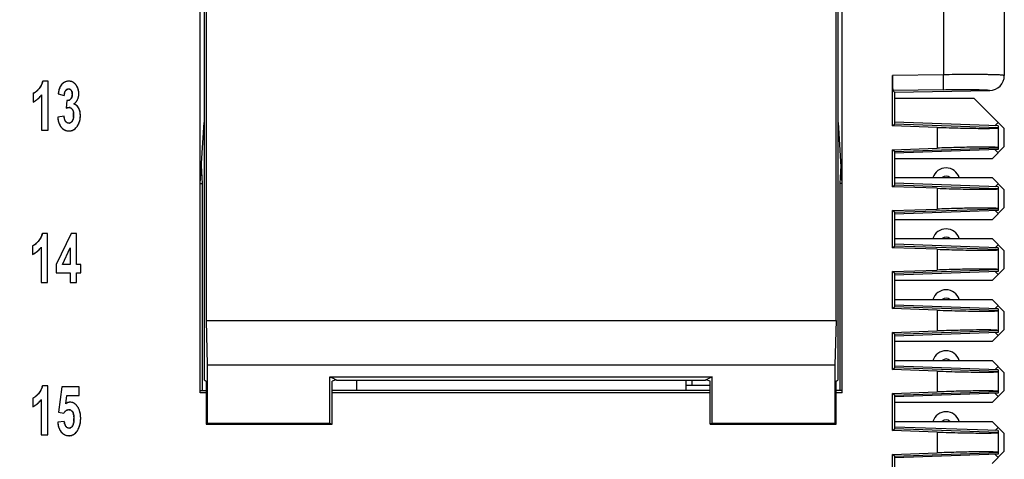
# Model space of a CAD drawing. Header units: millimetres. Extents: x 0 to 420, y 0 to 297.
# Tile 25 of 76: x 101 to 133, y 75 to 89. Entities that reach past the tile are written whole.
import ezdxf

# ---------------------------------------------------------------- set-up
doc = ezdxf.new("R2010")
doc.units = ezdxf.units.MM
doc.header["$LTSCALE"] = 23.1
doc.layers.get('0').update_dxf_attribs({"linetype": 'CONTINUOUS'})
doc.layers.add('LAY0002', color=7, linetype='CONTINUOUS')
doc.styles.get("Standard").update_dxf_attribs({"font": 'txt', "width": 0.6})
doc.dimstyles.new('DIMSTYLE_1', dxfattribs={"dimtxt": 4, "dimasz": 2.6, "dimexe": 1.2, "dimexo": 0.1, "dimgap": 1, "dimtad": 1, "dimzin": 0, "dimdsep": 46, "dimtxsty": 'Standard', "dimblk": '_FILLED', "dimblk1": '_FILLED', "dimblk2": '_FILLED', "dimcen": 0.09, "dimazin": 0, "dimtp": 0.01, "dimtm": 0.01, "dimtfac": 1, "dimtofl": 0, "dimtmove": 0, "dimatfit": 3, "dimldrblk": '_FILLED', "dimfxl": 1, "dimtolj": 1, "dimtzin": 0, "dimarcsym": 0})

# ---------------------------------------------------------------- blocks, each defined once
blk = doc.blocks.new('_FILLED')
at = {"color": 0, "linetype": 'ByBlock'}
blk.add_solid([(0, 0), (-1, 0.192), (-1, -0.192)], dxfattribs=at)
blk = doc.blocks.new('*D5')
at = {"color": 2, "linetype": 'Continuous', "transparency": 16777216}
for p, q in [((87.425, 135.75), (45.222, 135.75)), ((46.422, 135.75), (46.422, 72.275)), ((46.422, 8.799), (46.422, 72.275)), ((109.092, 8.799), (45.222, 8.799))]:
    blk.add_line(p, q, dxfattribs=at)
at = {"color": 2, "linetype": 'Continuous', "transparency": 16777216, "xscale": 2.6, "yscale": 2.6, "zscale": 2.6}
for p, rotation in [((46.422, 135.75), 90), ((46.422, 8.799), 270)]:
    blk.add_blockref('_FILLED', p, dxfattribs=dict(at, rotation=rotation))
at = {"color": 2, "linetype": 'Continuous', "transparency": 16777216, "insert": (41.422, 72.275), "char_height": 4, "width": 14.4, "attachment_point": 2, "rotation": 90, "line_spacing_factor": 0.9}
blk.add_mtext('126.95', dxfattribs=at)

msp = doc.modelspace()

# ---------------------------------------------------------------- linework, layer by layer
at = {"color": 7, "linetype": 'Continuous'}
for p, q in [((107.172, 125.199), (107.172, 77.399)), ((107.242, 125.129), (107.242, 79.349)), ((127.902, 79.349), (127.902, 125.129)), ((127.972, 77.399), (127.972, 125.199)), ((129.822, 86.649), (132.422, 86.649)), ((132.422, 86.649), (133.422, 85.649)), ((127.972, 85.649), (127.984, 85.649)), ((133.114, 85.741), (133.222, 85.849)), ((133.422, 85.059), (133.422, 85.649)), ((133.422, 85.059), (133.022, 84.659)), ((133.123, 84.957), (133.222, 84.859)), ((133.022, 84.659), (129.822, 84.659)), ((129.822, 84.039), (133.022, 84.039)), ((133.022, 84.039), (133.422, 83.639)), ((133.123, 83.741), (133.222, 83.839)), ((133.422, 83.059), (133.422, 83.639)), ((133.422, 83.059), (133.022, 82.659)), ((133.123, 82.957), (133.222, 82.859)), ((133.022, 82.659), (129.822, 82.659)), ((129.822, 82.039), (133.022, 82.039)), ((133.022, 82.039), (133.422, 81.639)), ((133.123, 81.741), (133.222, 81.839)), ((133.422, 81.059), (133.422, 81.639)), ((133.422, 81.059), (133.022, 80.659)), ((133.123, 80.957), (133.222, 80.859)), ((133.022, 80.659), (129.822, 80.659)), ((129.822, 80.039), (133.022, 80.039)), ((133.022, 80.039), (133.422, 79.639)), ((133.123, 79.741), (133.222, 79.839)), ((133.422, 79.059), (133.422, 79.639)), ((107.242, 79.349), (107.277, 77.899)), ((107.242, 79.349), (127.902, 79.349)), ((127.902, 79.349), (127.867, 77.899)), ((133.422, 79.059), (133.022, 78.659)), ((133.123, 78.957), (133.222, 78.859)), ((133.022, 78.659), (129.822, 78.659)), ((107.277, 77.899), (107.277, 75.984)), ((107.277, 77.899), (127.867, 77.899)), ((127.867, 77.899), (127.867, 75.984)), ((129.822, 78.039), (133.022, 78.039)), ((133.022, 78.039), (133.422, 77.639)), ((133.123, 77.741), (133.222, 77.839)), ((133.422, 77.059), (133.422, 77.639)), ((107.172, 77.399), (107.242, 77.364)), ((107.242, 77.364), (107.242, 75.949)), ((111.302, 77.504), (123.842, 77.504)), ((111.302, 77.504), (111.372, 77.469)), ((111.302, 75.984), (111.302, 77.504)), ((111.522, 77.394), (111.372, 77.469)), ((111.511, 77.399), (111.372, 77.364)), ((111.372, 75.949), (111.372, 77.364)), ((111.522, 77.394), (123.622, 77.394)), ((112.172, 77.394), (112.172, 77.049)), ((122.972, 77.394), (122.972, 77.049)), ((122.972, 77.224), (123.772, 77.224)), ((123.172, 77.394), (123.172, 77.224)), ((123.772, 77.469), (123.622, 77.394)), ((123.772, 77.364), (123.632, 77.399)), ((123.842, 77.504), (123.772, 77.469)), ((123.772, 75.949), (123.772, 77.364)), ((123.842, 75.984), (123.842, 77.504)), ((127.902, 77.364), (127.972, 77.399)), ((127.902, 75.949), (127.902, 77.364)), ((133.422, 77.059), (133.022, 76.659)), ((133.123, 76.957), (133.222, 76.859)), ((133.022, 76.659), (129.822, 76.659)), ((107.277, 75.984), (107.242, 75.949)), ((107.242, 75.949), (111.372, 75.949)), ((107.277, 75.984), (111.302, 75.984)), ((111.302, 75.984), (111.372, 75.949)), ((123.842, 75.984), (123.772, 75.949)), ((123.772, 75.949), (127.902, 75.949)), ((123.842, 75.984), (127.867, 75.984)), ((127.867, 75.984), (127.902, 75.949)), ((129.822, 76.039), (133.022, 76.039)), ((133.022, 76.039), (133.422, 75.639)), ((133.123, 75.741), (133.222, 75.839)), ((133.422, 75.059), (133.422, 75.639)), ((133.422, 75.059), (133.022, 74.659)), ((133.123, 74.957), (133.222, 74.859))]:
    msp.add_line(p, q, dxfattribs=at)
for centre, radius, start, end in [((131.512, 83.909), 0.45, 16.7914, 163.2086), ((131.512, 83.909), 0.18, 46.2387, 133.7613), ((131.512, 81.909), 0.45, 16.7914, 163.2086), ((131.512, 81.909), 0.18, 46.2387, 133.7613), ((131.512, 79.909), 0.45, 16.7914, 163.2086), ((131.512, 79.909), 0.18, 46.2387, 133.7613), ((131.512, 77.909), 0.45, 16.7914, 163.2086), ((131.512, 77.909), 0.18, 46.2387, 133.7613), ((131.512, 75.909), 0.45, 16.7914, 163.2086), ((131.512, 75.909), 0.18, 46.2387, 133.7613)]:
    msp.add_arc(centre, radius, start, end, dxfattribs=at)
at = {"layer": 'LAY0002', "color": 7, "linetype": 'Continuous'}
for p, q in [((107.042, 76.979), (107.042, 123.742)), ((128.101, 76.979), (128.101, 123.742)), ((133.422, 105.349), (133.422, 87.39)), ((131.422, 105.228), (131.422, 87.416)), ((131.422, 87.416), (129.752, 87.387)), ((129.752, 85.741), (129.752, 87.387)), ((131.43, 86.927), (131.422, 87.416)), ((131.43, 86.927), (129.768, 86.898)), ((129.768, 86.898), (129.822, 86.845)), ((129.822, 86.845), (132.943, 86.9)), ((129.822, 86.845), (129.822, 85.796)), ((107.049, 83.849), (107.172, 85.849)), ((127.972, 85.849), (128.094, 83.849)), ((129.752, 85.741), (129.822, 85.796)), ((131.222, 85.69), (129.752, 85.741)), ((133.222, 85.737), (129.822, 85.856)), ((133.222, 85.677), (129.822, 85.796)), ((131.222, 85.69), (131.222, 85.008)), ((133.222, 85.737), (133.222, 84.961)), ((129.752, 84.956), (131.222, 85.008)), ((129.752, 83.741), (129.752, 84.956)), ((129.822, 84.902), (129.752, 84.956)), ((129.822, 84.902), (133.222, 85.021)), ((133.222, 84.961), (129.822, 84.842)), ((129.822, 84.902), (129.822, 83.796)), ((107.122, 83.849), (107.085, 84.441)), ((128.058, 84.441), (128.022, 83.849)), ((107.049, 83.849), (107.122, 83.849)), ((107.122, 77.049), (107.122, 83.849)), ((128.094, 83.849), (128.022, 83.849)), ((128.022, 83.849), (128.022, 77.049)), ((128.094, 83.849), (128.094, 77.049)), ((129.752, 83.741), (129.822, 83.796)), ((131.222, 83.69), (129.752, 83.741)), ((133.222, 83.737), (129.822, 83.856)), ((133.222, 83.677), (129.822, 83.796)), ((131.222, 83.69), (131.222, 83.008)), ((133.222, 83.737), (133.222, 82.961)), ((129.752, 82.956), (131.222, 83.008)), ((129.822, 82.902), (133.222, 83.021)), ((129.752, 81.741), (129.752, 82.956)), ((129.822, 82.902), (129.752, 82.956)), ((133.222, 82.961), (129.822, 82.842)), ((129.822, 82.902), (129.822, 81.796)), ((129.752, 81.741), (129.822, 81.796)), ((131.222, 81.69), (129.752, 81.741)), ((133.222, 81.737), (129.822, 81.856)), ((133.222, 81.677), (129.822, 81.796)), ((133.222, 81.737), (133.222, 80.961)), ((131.222, 81.69), (131.222, 81.008)), ((129.752, 80.956), (131.222, 81.008)), ((129.822, 80.902), (129.752, 80.956)), ((129.752, 79.741), (129.752, 80.956)), ((129.822, 80.902), (133.222, 81.021)), ((133.222, 80.961), (129.822, 80.842)), ((129.822, 80.902), (129.822, 79.796)), ((129.752, 79.741), (129.822, 79.796)), ((133.222, 79.737), (129.822, 79.856)), ((133.222, 79.677), (129.822, 79.796)), ((131.222, 79.69), (129.752, 79.741)), ((131.222, 79.69), (131.222, 79.008)), ((133.222, 79.737), (133.222, 78.961)), ((129.752, 78.956), (131.222, 79.008)), ((129.822, 78.902), (129.752, 78.956)), ((129.752, 77.741), (129.752, 78.956)), ((129.822, 78.902), (133.222, 79.021)), ((133.222, 78.961), (129.822, 78.842)), ((129.822, 78.902), (129.822, 77.796)), ((133.222, 77.737), (129.822, 77.856)), ((129.752, 77.741), (129.822, 77.796)), ((131.222, 77.69), (129.752, 77.741)), ((133.222, 77.677), (129.822, 77.796)), ((131.222, 77.69), (131.222, 77.008)), ((133.222, 77.737), (133.222, 76.961)), ((107.242, 76.979), (107.042, 76.979)), ((107.049, 77.049), (107.242, 77.049)), ((123.772, 77.049), (111.372, 77.049)), ((123.772, 76.979), (111.372, 76.979)), ((128.094, 77.049), (127.902, 77.049)), ((128.101, 76.979), (127.902, 76.979)), ((129.752, 76.956), (131.222, 77.008)), ((129.822, 76.902), (129.752, 76.956)), ((129.752, 75.741), (129.752, 76.956)), ((129.822, 76.902), (133.222, 77.021)), ((133.222, 76.961), (129.822, 76.842)), ((129.822, 76.902), (129.822, 75.796)), ((129.752, 75.741), (129.822, 75.796)), ((131.222, 75.69), (129.752, 75.741)), ((133.222, 75.737), (129.822, 75.856)), ((133.222, 75.677), (129.822, 75.796)), ((131.222, 75.69), (131.222, 75.008)), ((133.222, 75.737), (133.222, 74.961)), ((129.752, 74.956), (131.222, 75.008)), ((129.822, 74.902), (129.752, 74.956)), ((129.752, 73.741), (129.752, 74.956)), ((129.822, 74.902), (133.222, 75.021)), ((133.222, 74.961), (129.822, 74.842)), ((129.822, 74.902), (129.822, 73.796))]:
    msp.add_line(p, q, dxfattribs=at)
at = {"layer": 'LAY0002', "color": 4, "linetype": 'Continuous'}
for p, q in [((102.059, 87.205), (101.885, 87.205)), ((102.059, 85.599), (102.059, 87.205)), ((101.567, 86.801), (101.567, 86.522)), ((101.844, 86.755), (101.844, 85.599)), ((102.388, 86.787), (102.586, 86.739)), ((102.672, 86.57), (102.648, 86.32)), ((102.58, 86.059), (102.372, 86.023)), ((101.844, 85.599), (102.059, 85.599)), ((102.043, 82.205), (101.869, 82.205)), ((102.043, 80.599), (102.043, 82.205)), ((102.813, 82.205), (102.327, 81.189)), ((102.993, 82.205), (102.813, 82.205)), ((102.993, 81.19), (102.993, 82.205)), ((101.551, 81.801), (101.551, 81.522)), ((101.829, 81.755), (101.829, 80.599)), ((102.528, 81.19), (102.785, 81.737)), ((102.785, 81.737), (102.785, 81.19)), ((102.327, 81.189), (102.327, 80.921)), ((102.785, 81.19), (102.528, 81.19)), ((103.132, 81.19), (102.993, 81.19)), ((103.132, 80.921), (103.132, 81.19)), ((102.327, 80.921), (102.785, 80.921)), ((102.785, 80.921), (102.785, 80.599)), ((102.993, 80.599), (102.993, 80.921)), ((102.993, 80.921), (103.132, 80.921)), ((101.829, 80.599), (102.043, 80.599)), ((102.785, 80.599), (102.993, 80.599)), ((102.049, 77.205), (101.875, 77.205)), ((102.049, 75.599), (102.049, 77.205)), ((102.509, 77.177), (102.399, 76.344)), ((103.077, 77.177), (102.509, 77.177)), ((102.638, 76.618), (102.672, 76.89)), ((102.672, 76.89), (103.077, 76.89)), ((103.077, 76.89), (103.077, 77.177)), ((101.557, 76.801), (101.557, 76.522)), ((101.834, 76.755), (101.834, 75.599)), ((102.399, 76.344), (102.573, 76.308)), ((102.587, 76.042), (102.373, 76.01)), ((101.834, 75.599), (102.049, 75.599))]:
    msp.add_line(p, q, dxfattribs=at)
for centre, radius, start, end in [((101.253, 87.363), 0.652, 343.8798, 346.0299), ((102.731, 86.912), 0.293, 101.0764, 106.7365), ((102.732, 86.904), 0.301, 95.4215, 101.0667), ((102.734, 86.888), 0.318, 89.9691, 95.4136), ((102.734, 86.875), 0.331, 85.5256, 90.0359), ((102.736, 86.902), 0.304, 80.7661, 85.5215), ((102.739, 86.921), 0.284, 75.801, 80.7605), ((101.224, 87.387), 0.683, 309.204, 312.4436), ((101.145, 87.474), 0.801, 312.404, 314.0236), ((101.05, 87.571), 0.936, 314.0549, 316.7686), ((100.939, 87.677), 1.089, 316.7361, 318.0716), ((101.294, 87.358), 0.612, 318.0549, 320.4283), ((101.305, 87.349), 0.598, 320.4293, 322.7862), ((101.313, 87.343), 0.589, 322.7871, 325.1501), ((101.318, 87.34), 0.582, 325.1509, 327.5395), ((101.321, 87.338), 0.579, 327.5403, 329.9387), ((101.32, 87.338), 0.579, 329.9396, 332.3201), ((101.317, 87.34), 0.583, 332.321, 334.6879), ((101.311, 87.343), 0.59, 334.6888, 337.0399), ((101.302, 87.347), 0.6, 337.0406, 339.3569), ((101.289, 87.352), 0.614, 339.3575, 341.6357), ((101.272, 87.357), 0.631, 341.6364, 343.8795), ((103.454, 86.647), 1.075, 167.5572, 168.9409), ((103.342, 86.672), 0.959, 166.2418, 167.555), ((103.213, 86.704), 0.827, 163.7817, 166.2686), ((103.099, 86.737), 0.708, 162.1208, 163.757), ((103.024, 86.761), 0.629, 160.3431, 162.1223), ((102.95, 86.787), 0.551, 158.072, 160.352), ((102.87, 86.82), 0.464, 154.629, 158.1008), ((102.794, 86.856), 0.38, 149.8206, 154.6042), ((102.769, 86.87), 0.352, 144.6983, 149.8181), ((102.752, 86.882), 0.331, 139.5409, 144.6915), ((102.742, 86.89), 0.318, 134.1591, 139.5352), ((102.738, 86.895), 0.312, 128.715, 134.1518), ((102.738, 86.894), 0.313, 123.3916, 128.7077), ((102.741, 86.89), 0.318, 117.9057, 123.4301), ((102.734, 86.904), 0.301, 112.4891, 117.8953), ((102.731, 86.912), 0.293, 106.7464, 112.4812), ((102.742, 86.933), 0.272, 70.6432, 75.7942), ((102.686, 86.814), 0.159, 27.9502, 34.9548), ((102.673, 86.807), 0.174, 21.1737, 27.9321), ((102.744, 86.938), 0.267, 65.4212, 70.6351), ((102.743, 86.936), 0.269, 60.2218, 65.4129), ((102.739, 86.929), 0.277, 55.1402, 60.2141), ((102.73, 86.916), 0.293, 50.2654, 55.1341), ((102.715, 86.898), 0.316, 45.6288, 50.2607), ((102.693, 86.876), 0.347, 41.2734, 45.6258), ((102.664, 86.85), 0.386, 37.2782, 41.2731), ((102.625, 86.821), 0.434, 33.5863, 37.2781), ((102.587, 86.795), 0.481, 30.7042, 33.6297), ((102.595, 86.8), 0.471, 27.8767, 30.7028), ((102.6, 86.803), 0.465, 25.0942, 27.8756), ((102.604, 86.804), 0.461, 22.2062, 25.0933), ((102.605, 86.805), 0.46, 19.2601, 22.2052), ((102.603, 86.804), 0.462, 16.4345, 19.2591), ((102.599, 86.803), 0.467, 13.6727, 16.4337), ((102.592, 86.801), 0.474, 10.7183, 13.6712), ((102.582, 86.799), 0.484, 7.9322, 10.7178), ((101.388, 87.168), 0.41, 300.4144, 302.9091), ((101.346, 87.232), 0.485, 302.9599, 307.0349), ((101.274, 87.14), 0.684, 300.2018, 302.6418), ((101.291, 87.305), 0.577, 306.9859, 309.1699), ((101.269, 87.148), 0.693, 302.6426, 305.0663), ((101.262, 87.158), 0.706, 305.0671, 307.4667), ((101.252, 87.172), 0.723, 307.4674, 309.8352), ((101.24, 87.186), 0.741, 309.8334, 311.6285), ((101.224, 87.204), 0.766, 311.6349, 314.4494), ((101.201, 87.227), 0.798, 314.4465, 316.6737), ((101.176, 87.251), 0.832, 316.6741, 318.8407), ((101.147, 87.276), 0.871, 318.841, 320.9417), ((101.112, 87.304), 0.916, 320.943, 323.1016), ((103.748, 86.593), 1.373, 170.0436, 171.8777), ((103.575, 86.623), 1.198, 168.9364, 170.0252), ((103.133, 86.698), 0.548, 172.1848, 175.6868), ((103.022, 86.713), 0.437, 168.1612, 172.1918), ((102.696, 86.714), 0.142, 288.3152, 296.6671), ((102.7, 86.706), 0.133, 296.6969, 306.7388), ((102.663, 86.737), 0.182, 321.3659, 329.1745), ((102.651, 86.744), 0.195, 329.1959, 336.6502), ((102.63, 86.753), 0.218, 336.6618, 343.4814), ((102.65, 86.798), 0.199, 14.928, 21.1637), ((102.617, 86.789), 0.233, 9.3291, 14.9256), ((102.556, 86.77), 0.295, 349.6227, 354.4328), ((102.571, 86.781), 0.279, 4.374, 9.3314), ((102.512, 86.777), 0.339, 359.927, 4.3757), ((102.679, 86.772), 0.385, 324.9057, 329.5576), ((102.681, 86.771), 0.382, 329.5665, 337.138), ((102.67, 86.775), 0.394, 337.1509, 343.5298), ((102.649, 86.781), 0.416, 343.5214, 347.9261), ((102.623, 86.787), 0.442, 347.9291, 352.1241), ((102.569, 86.797), 0.497, 5.2674, 7.9318), ((102.589, 86.792), 0.477, 352.1266, 356.1315), ((102.545, 86.795), 0.521, 359.968, 5.2433), ((102.544, 86.795), 0.522, 356.1348, 0.0314), ((101.278, 87.134), 0.677, 295.3029, 297.7518), ((101.277, 87.136), 0.679, 297.7526, 300.201), ((102.747, 86.237), 0.106, 79.1772, 90.0798), ((102.747, 86.24), 0.103, 68.0561, 79.108), ((102.664, 86.155), 0.224, 25.6654, 32.5937), ((102.619, 86.828), 0.466, 307.739, 313.5238), ((102.836, 86.233), 0.237, 64.0158, 73.0145), ((102.836, 86.234), 0.235, 56.7876, 63.9851), ((102.643, 86.802), 0.432, 313.5652, 316.5714), ((102.657, 86.789), 0.413, 316.5681, 320.3349), ((102.83, 86.225), 0.246, 49.0674, 56.7609), ((102.67, 86.778), 0.396, 320.3337, 324.9005), ((102.814, 86.207), 0.271, 41.6605, 49.0459), ((102.706, 86.129), 0.404, 26.2895, 29.2429), ((102.696, 86.124), 0.415, 23.5139, 26.2891), ((102.684, 86.119), 0.428, 20.8478, 23.5134), ((102.669, 86.113), 0.444, 18.2469, 20.8472), ((102.651, 86.108), 0.463, 15.7094, 18.2464), ((102.631, 86.102), 0.484, 13.2617, 15.7092), ((103.268, 86.094), 0.899, 184.5049, 186.488), ((103.193, 86.085), 0.823, 186.4849, 188.7785), ((103.123, 86.075), 0.752, 188.7765, 191.3246), ((103.063, 86.063), 0.691, 191.3274, 193.814), ((102.651, 86.025), 0.237, 327.5971, 334.738), ((102.453, 86.1), 0.443, 3.9452, 8.3543), ((102.415, 86.084), 0.481, 351.9605, 356.3668), ((102.353, 86.093), 0.543, 359.9313, 3.9458), ((102.303, 86.092), 0.593, 356.3555, 0.0629), ((102.521, 86.053), 0.593, 343.2361, 346.2624), ((102.493, 86.06), 0.622, 346.2644, 349.3063), ((102.608, 86.096), 0.508, 10.8492, 13.2611), ((102.459, 86.067), 0.656, 349.3054, 352.0595), ((102.58, 86.091), 0.536, 8.4276, 10.8482), ((102.55, 86.087), 0.567, 6.1572, 8.4282), ((102.42, 86.072), 0.696, 352.0608, 354.7809), ((102.516, 86.083), 0.6, 4.0082, 6.1575), ((102.373, 86.077), 0.744, 354.7827, 357.5197), ((102.48, 86.081), 0.637, 1.917, 4.0081), ((102.44, 86.079), 0.676, 359.9905, 1.9179), ((102.318, 86.079), 0.799, 357.5184, 0.0149), ((103.006, 86.048), 0.632, 193.8035, 197.1881), ((102.963, 86.035), 0.587, 197.2058, 199.3062), ((102.931, 86.024), 0.553, 199.298, 202.3593), ((102.9, 86.011), 0.52, 202.3622, 205.3573), ((102.876, 86), 0.494, 205.3575, 208.5907), ((102.857, 85.99), 0.472, 208.5922, 211.9665), ((102.845, 85.982), 0.458, 211.9723, 214.5762), ((102.836, 85.976), 0.447, 214.5719, 218.8585), ((102.807, 85.952), 0.409, 218.8387, 222.3713), ((102.779, 85.926), 0.371, 222.3571, 227.116), ((102.752, 85.897), 0.331, 227.0794, 234.6918), ((102.738, 85.878), 0.307, 234.7459, 239.23), ((102.733, 85.869), 0.297, 239.2355, 243.694), ((102.731, 85.865), 0.293, 243.699, 248.239), ((102.731, 85.866), 0.294, 248.2444, 252.7894), ((102.733, 85.873), 0.301, 252.7946, 257.2944), ((102.74, 85.933), 0.107, 280.9209, 292.2842), ((102.746, 85.864), 0.292, 283.9619, 288.9082), ((102.747, 85.863), 0.291, 288.9152, 293.8627), ((102.745, 85.868), 0.297, 293.8696, 298.7683), ((102.739, 85.879), 0.309, 298.7743, 303.5398), ((102.728, 85.895), 0.328, 303.5446, 308.1117), ((102.711, 85.916), 0.355, 308.1154, 312.4657), ((102.688, 85.942), 0.39, 312.4682, 316.5782), ((102.656, 85.972), 0.433, 316.5795, 320.4306), ((102.615, 86.006), 0.487, 320.4309, 324.0163), ((102.578, 86.033), 0.533, 323.9781, 326.6969), ((102.58, 86.032), 0.53, 326.6979, 330.4184), ((102.578, 86.033), 0.532, 330.4204, 333.7241), ((102.573, 86.035), 0.539, 333.7238, 336.2137), ((102.561, 86.04), 0.551, 336.2213, 340.2334), ((102.543, 86.047), 0.57, 340.2302, 343.2342), ((102.736, 85.886), 0.314, 257.2992, 261.7), ((102.739, 85.904), 0.333, 261.7039, 265.9552), ((102.74, 85.93), 0.358, 265.9582, 270.0278), ((102.741, 85.908), 0.336, 269.9722, 274.3887), ((102.742, 85.886), 0.315, 274.3922, 279.0802), ((102.745, 85.872), 0.3, 279.0856, 283.9552), ((101.305, 82.338), 0.579, 327.5403, 329.9387), ((101.305, 82.338), 0.579, 329.9396, 332.3201), ((101.302, 82.34), 0.583, 332.321, 334.6879), ((101.295, 82.343), 0.59, 334.6888, 337.0399), ((101.286, 82.347), 0.6, 337.0406, 339.3569), ((101.273, 82.352), 0.614, 339.3575, 341.6357), ((101.257, 82.357), 0.631, 341.6364, 343.8795), ((101.237, 82.363), 0.652, 343.8798, 346.0299), ((101.372, 82.168), 0.41, 300.4144, 302.9091), ((101.33, 82.232), 0.485, 302.9599, 307.0349), ((101.275, 82.305), 0.577, 306.9859, 309.1699), ((101.208, 82.387), 0.683, 309.204, 312.4436), ((101.129, 82.474), 0.801, 312.404, 314.0236), ((101.035, 82.571), 0.936, 314.0549, 316.7686), ((100.924, 82.677), 1.089, 316.7361, 318.0716), ((101.279, 82.358), 0.612, 318.0549, 320.4283), ((101.289, 82.349), 0.598, 320.4293, 322.7862), ((101.297, 82.343), 0.589, 322.7871, 325.1501), ((101.302, 82.34), 0.582, 325.1509, 327.5395), ((101.131, 82.276), 0.871, 318.841, 320.9417), ((101.097, 82.304), 0.916, 320.943, 323.1016), ((101.262, 82.134), 0.677, 295.3029, 297.7518), ((101.261, 82.136), 0.679, 297.7526, 300.201), ((101.259, 82.14), 0.684, 300.2018, 302.6418), ((101.254, 82.148), 0.693, 302.6426, 305.0663), ((101.246, 82.158), 0.706, 305.0671, 307.4667), ((101.236, 82.172), 0.723, 307.4674, 309.8352), ((101.224, 82.186), 0.741, 309.8334, 311.6285), ((101.208, 82.204), 0.766, 311.6349, 314.4494), ((101.185, 82.227), 0.798, 314.4465, 316.6737), ((101.16, 82.251), 0.832, 316.6741, 318.8407), ((101.243, 77.363), 0.652, 343.8798, 346.0299), ((101.214, 77.387), 0.683, 309.204, 312.4436), ((101.135, 77.474), 0.801, 312.404, 314.0236), ((101.04, 77.571), 0.936, 314.0549, 316.7686), ((100.93, 77.677), 1.089, 316.7361, 318.0716), ((101.284, 77.358), 0.612, 318.0549, 320.4283), ((101.295, 77.349), 0.598, 320.4293, 322.7862), ((101.303, 77.343), 0.589, 322.7871, 325.1501), ((101.308, 77.34), 0.582, 325.1509, 327.5395), ((101.311, 77.338), 0.579, 327.5403, 329.9387), ((101.311, 77.338), 0.579, 329.9396, 332.3201), ((101.307, 77.34), 0.583, 332.321, 334.6879), ((101.301, 77.343), 0.59, 334.6888, 337.0399), ((101.292, 77.347), 0.6, 337.0406, 339.3569), ((101.279, 77.352), 0.614, 339.3575, 341.6357), ((101.262, 77.357), 0.631, 341.6364, 343.8795), ((101.267, 77.136), 0.679, 297.7526, 300.201), ((101.378, 77.168), 0.41, 300.4144, 302.9091), ((101.336, 77.232), 0.485, 302.9599, 307.0349), ((101.264, 77.14), 0.684, 300.2018, 302.6418), ((101.281, 77.305), 0.577, 306.9859, 309.1699), ((101.26, 77.148), 0.693, 302.6426, 305.0663), ((101.252, 77.158), 0.706, 305.0671, 307.4667), ((101.242, 77.172), 0.723, 307.4674, 309.8352), ((101.23, 77.186), 0.741, 309.8334, 311.6285), ((101.214, 77.204), 0.766, 311.6349, 314.4494), ((101.191, 77.227), 0.798, 314.4465, 316.6737), ((101.166, 77.251), 0.832, 316.6741, 318.8407), ((101.137, 77.276), 0.871, 318.841, 320.9417), ((101.102, 77.304), 0.916, 320.943, 323.1016), ((102.831, 76.349), 0.331, 120.5214, 125.6014), ((102.809, 76.386), 0.289, 115.2724, 120.5124), ((102.796, 76.414), 0.257, 109.3038, 115.2728), ((102.788, 76.435), 0.235, 103.0052, 109.2929), ((102.785, 76.448), 0.222, 96.5907, 102.9906), ((102.785, 76.452), 0.217, 89.9972, 96.5756), ((102.787, 76.427), 0.242, 73.9917, 79.4721), ((102.787, 76.427), 0.243, 68.5644, 73.9827), ((102.784, 76.42), 0.25, 63.2724, 68.5563), ((102.778, 76.408), 0.264, 58.1545, 63.2655), ((102.767, 76.391), 0.284, 53.2908, 58.1495), ((102.751, 76.369), 0.311, 48.731, 53.2878), ((102.728, 76.342), 0.346, 44.4908, 48.7296), ((102.697, 76.312), 0.39, 40.6108, 44.4915), ((102.657, 76.278), 0.442, 37.0207, 40.6113), ((102.608, 76.241), 0.503, 33.7492, 37.0226), ((101.268, 77.134), 0.677, 295.3029, 297.7518), ((102.739, 76.284), 0.141, 89.9432, 102.4527), ((102.741, 76.302), 0.123, 69.0803, 79.8082), ((102.74, 76.301), 0.124, 58.3148, 69.0149), ((102.63, 76.215), 0.267, 20.6708, 24.3908), ((102.509, 76.177), 0.394, 11.9267, 14.837), ((102.305, 76.144), 0.601, 4.3252, 7.3314), ((102.617, 76.246), 0.493, 30.138, 33.7745), ((102.6, 76.236), 0.513, 26.8241, 30.1377), ((102.577, 76.225), 0.538, 23.543, 26.8221), ((102.549, 76.213), 0.569, 20.3255, 23.5413), ((102.514, 76.2), 0.606, 17.3553, 20.326), ((102.474, 76.187), 0.648, 14.4874, 17.3546), ((102.425, 76.175), 0.699, 11.639, 14.4857), ((102.369, 76.163), 0.756, 9.0266, 11.6403), ((102.306, 76.153), 0.82, 6.5921, 9.0274), ((102.237, 76.145), 0.889, 4.3033, 6.5927), ((103.267, 76.091), 0.897, 185.1886, 187.1968), ((103.191, 76.082), 0.821, 187.194, 189.4815), ((103.122, 76.07), 0.751, 189.4806, 191.9402), ((103.061, 76.058), 0.689, 191.9419, 194.403), ((103.102, 76.086), 0.517, 184.9305, 188.7802), ((103.004, 76.071), 0.418, 188.781, 193.0385), ((102.875, 76.036), 0.284, 198.1113, 203.7338), ((102.838, 76.02), 0.243, 203.7387, 210.0404), ((102.815, 76.006), 0.217, 210.0568, 216.7217), ((102.665, 76.009), 0.225, 329.4802, 333.6705), ((102.459, 76.08), 0.443, 346.0638, 348.8512), ((102.242, 76.114), 0.663, 352.9945, 355.1733), ((102.101, 76.125), 0.804, 355.2134, 358.4665), ((101.941, 76.13), 0.964, 358.4205, 0.0165), ((102.413, 76.105), 0.711, 342.3772, 344.7531), ((102.392, 76.111), 0.733, 344.7537, 347.0852), ((102.367, 76.116), 0.759, 347.0857, 349.368), ((102.337, 76.122), 0.788, 349.3684, 351.5957), ((102.304, 76.127), 0.822, 351.596, 353.7633), ((102.266, 76.131), 0.86, 353.7636, 355.8688), ((102.158, 76.139), 0.968, 2.0539, 4.3026), ((102.224, 76.134), 0.903, 355.8689, 357.908), ((102.071, 76.136), 1.056, 359.9853, 2.0552), ((102.175, 76.136), 0.951, 357.9093, 0.0097), ((103.003, 76.042), 0.629, 194.3922, 197.7266), ((102.958, 76.028), 0.582, 197.7442, 199.8712), ((102.924, 76.016), 0.545, 199.8629, 202.8902), ((102.891, 76.002), 0.509, 202.8927, 205.8951), ((102.864, 75.989), 0.48, 205.8949, 209.133), ((102.843, 75.977), 0.455, 209.1342, 212.5122), ((102.828, 75.968), 0.437, 212.5187, 215.1712), ((102.815, 75.959), 0.422, 215.1639, 219.5277), ((102.783, 75.932), 0.38, 219.5141, 223.1999), ((102.761, 75.912), 0.351, 223.2001, 227.2207), ((102.746, 75.895), 0.328, 227.2233, 231.4725), ((102.735, 75.882), 0.311, 231.4766, 235.8834), ((102.729, 75.873), 0.3, 235.8883, 240.4019), ((102.727, 75.869), 0.296, 240.4074, 244.9222), ((102.727, 75.87), 0.297, 244.9274, 249.3322), ((102.73, 75.876), 0.303, 249.3374, 253.7474), ((102.733, 75.888), 0.316, 253.7521, 258.0709), ((102.737, 75.907), 0.335, 258.0748, 262.255), ((102.741, 75.932), 0.36, 262.2582, 266.2752), ((102.743, 75.911), 0.34, 269.9558, 275.2111), ((102.746, 75.923), 0.106, 281.5727, 293.1074), ((102.746, 75.883), 0.311, 275.2172, 280.8431), ((102.749, 75.865), 0.293, 280.8524, 286.7824), ((102.751, 75.857), 0.285, 286.7945, 292.9544), ((102.751, 75.859), 0.286, 292.9672, 298.9215), ((102.745, 75.868), 0.298, 298.9328, 304.7375), ((102.733, 75.886), 0.319, 304.7473, 310.3403), ((102.712, 75.911), 0.351, 310.347, 315.6195), ((102.68, 75.942), 0.396, 315.6234, 320.5205), ((102.635, 75.979), 0.454, 320.5209, 324.9819), ((102.576, 76.02), 0.526, 324.9794, 328.9749), ((102.5, 76.066), 0.615, 328.974, 332.6302), ((102.46, 76.087), 0.661, 332.5836, 335.0645), ((102.453, 76.09), 0.668, 335.0653, 337.5267), ((102.443, 76.095), 0.679, 337.5274, 339.9651), ((102.43, 76.099), 0.693, 339.9658, 342.3766), ((102.743, 75.965), 0.393, 266.2763, 270.029)]:
    msp.add_arc(centre, radius, start, end, dxfattribs=at)
at = {"layer": 'LAY0002', "color": 7, "linetype": 'Continuous'}
for centre, radius, start, end in [((132.932, 87.39), 0.49, 270.9998, 360), ((102.879, 86.816), 0.474, 154.6586, 158.6791), ((102.795, 86.855), 0.381, 149.8515, 154.594), ((102.695, 86.878), 0.344, 41.3817, 45.7583), ((102.586, 86.795), 0.481, 30.83, 33.622), ((101.111, 87.305), 0.917, 321.07, 323.1), ((103.673, 86.605), 1.298, 168.8563, 171.9261), ((102.683, 86.77), 0.38, 329.6452, 334.3289), ((102.615, 86.833), 0.473, 307.771, 311.8128), ((102.834, 86.229), 0.24, 64.0582, 72.9339), ((102.636, 86.81), 0.442, 311.8116, 316.0323), ((102.708, 86.131), 0.401, 26.4362, 29.2566), ((102.847, 85.984), 0.46, 212.0437, 215.4018), ((102.836, 85.976), 0.447, 215.401, 218.8365), ((102.613, 86.007), 0.489, 320.4989, 324.0102), ((102.579, 86.033), 0.532, 323.9884, 327.262), ((102.578, 86.033), 0.533, 327.2607, 334.4074), ((102.572, 86.036), 0.54, 334.42, 337.0469), ((101.096, 82.305), 0.917, 321.07, 323.1), ((101.101, 77.305), 0.917, 321.07, 323.1), ((102.618, 76.247), 0.492, 30.2877, 33.7714), ((102.813, 75.957), 0.42, 216.0074, 219.5257), ((102.579, 76.018), 0.523, 324.9908, 329.036), ((102.496, 76.068), 0.619, 329.0396, 332.6352), ((102.451, 76.092), 0.671, 332.6162, 340.0709)]:
    msp.add_arc(centre, radius, start, end, dxfattribs=at)
msp.add_ellipse((129.769, 87.388), major_axis=(0, 0.49), ratio=0.034915, start_param=-4.711779, end_param=-3.175889, dxfattribs=at)
for points in [[(101.885, 87.205), (101.862, 87.112), (101.814, 87.021), (101.75, 86.949)], [(102.734, 87.205), (102.675, 87.205), (102.615, 87.187), (102.566, 87.155)], [(101.686, 86.884), (101.65, 86.851), (101.611, 86.821), (101.567, 86.801)], [(101.75, 86.949), (101.729, 86.926), (101.708, 86.904), (101.686, 86.884)], [(102.414, 86.917), (102.409, 86.897), (102.404, 86.877), (102.4, 86.856)], [(102.437, 86.988), (102.428, 86.965), (102.421, 86.941), (102.414, 86.917)], [(102.566, 87.155), (102.525, 87.128), (102.49, 87.09), (102.465, 87.047)], [(102.586, 86.739), (102.59, 86.787), (102.599, 86.837), (102.622, 86.879)], [(102.622, 86.879), (102.625, 86.886), (102.629, 86.892), (102.634, 86.898)], [(102.634, 86.898), (102.649, 86.919), (102.669, 86.938), (102.693, 86.947)], [(102.693, 86.947), (102.704, 86.951), (102.716, 86.953), (102.728, 86.953)], [(102.728, 86.953), (102.736, 86.953), (102.745, 86.952), (102.754, 86.95)], [(102.754, 86.95), (102.77, 86.946), (102.786, 86.937), (102.798, 86.926)], [(102.798, 86.926), (102.805, 86.92), (102.811, 86.912), (102.817, 86.905)], [(102.817, 86.905), (102.842, 86.869), (102.851, 86.821), (102.851, 86.777)], [(102.987, 87.061), (102.977, 87.077), (102.966, 87.091), (102.953, 87.105)], [(103.066, 86.795), (103.066, 86.88), (103.043, 86.968), (103, 87.041)], [(101.567, 86.522), (101.623, 86.549), (101.675, 86.583), (101.722, 86.623)], [(101.722, 86.623), (101.759, 86.655), (101.794, 86.691), (101.824, 86.729)], [(102.7, 86.571), (102.69, 86.57), (102.681, 86.57), (102.672, 86.57)], [(102.737, 86.578), (102.725, 86.574), (102.712, 86.572), (102.7, 86.571)], [(102.805, 86.624), (102.788, 86.602), (102.763, 86.586), (102.737, 86.578)], [(102.849, 86.746), (102.846, 86.703), (102.832, 86.658), (102.805, 86.624)], [(102.851, 86.777), (102.851, 86.766), (102.85, 86.756), (102.849, 86.746)], [(102.954, 86.503), (102.976, 86.525), (102.995, 86.551), (103.011, 86.578)], [(103.026, 86.605), (103.054, 86.664), (103.066, 86.73), (103.066, 86.795)], [(102.648, 86.32), (102.679, 86.333), (102.713, 86.343), (102.747, 86.343)], [(102.838, 86.296), (102.843, 86.289), (102.848, 86.282), (102.853, 86.275)], [(102.853, 86.275), (102.874, 86.242), (102.886, 86.203), (102.892, 86.163)], [(103.058, 86.327), (103.031, 86.375), (102.99, 86.421), (102.939, 86.445)], [(103.116, 86.079), (103.116, 86.158), (103.102, 86.239), (103.067, 86.309)], [(102.372, 86.023), (102.376, 85.971), (102.385, 85.918), (102.4, 85.868)], [(102.633, 85.886), (102.598, 85.935), (102.585, 85.999), (102.58, 86.059)], [(102.896, 86.092), (102.896, 86.026), (102.886, 85.954), (102.851, 85.898)], [(102.892, 86.163), (102.895, 86.14), (102.896, 86.116), (102.896, 86.092)], [(103.069, 85.825), (103.102, 85.905), (103.116, 85.993), (103.116, 86.079)], [(102.4, 85.868), (102.413, 85.823), (102.432, 85.779), (102.457, 85.74)], [(102.488, 85.696), (102.499, 85.682), (102.511, 85.67), (102.523, 85.658)], [(102.654, 85.862), (102.646, 85.869), (102.64, 85.877), (102.633, 85.886)], [(102.691, 85.836), (102.677, 85.842), (102.665, 85.851), (102.654, 85.862)], [(102.739, 85.826), (102.723, 85.826), (102.706, 85.829), (102.691, 85.836)], [(102.851, 85.898), (102.846, 85.89), (102.84, 85.883), (102.835, 85.876)], [(101.869, 82.205), (101.846, 82.112), (101.799, 82.021), (101.734, 81.949)], [(101.67, 81.884), (101.634, 81.851), (101.595, 81.821), (101.551, 81.801)], [(101.734, 81.949), (101.714, 81.926), (101.692, 81.904), (101.67, 81.884)], [(101.706, 81.623), (101.744, 81.655), (101.778, 81.691), (101.809, 81.729)], [(101.551, 81.522), (101.607, 81.549), (101.66, 81.583), (101.706, 81.623)], [(101.875, 77.205), (101.852, 77.112), (101.804, 77.021), (101.74, 76.949)], [(101.676, 76.884), (101.64, 76.851), (101.601, 76.821), (101.557, 76.801)], [(101.74, 76.949), (101.719, 76.926), (101.698, 76.904), (101.676, 76.884)], [(101.557, 76.522), (101.613, 76.549), (101.665, 76.583), (101.712, 76.623)], [(101.712, 76.623), (101.749, 76.655), (101.784, 76.691), (101.815, 76.729)], [(102.785, 76.67), (102.733, 76.67), (102.68, 76.648), (102.638, 76.618)], [(103.027, 76.521), (103.006, 76.551), (102.983, 76.579), (102.956, 76.603)], [(102.859, 76.351), (102.887, 76.306), (102.898, 76.252), (102.903, 76.199)], [(102.373, 76.01), (102.378, 75.958), (102.387, 75.907), (102.402, 75.857)], [(102.641, 75.877), (102.606, 75.923), (102.592, 75.984), (102.587, 76.042)], [(102.873, 75.923), (102.869, 75.913), (102.864, 75.904), (102.859, 75.895)], [(102.906, 76.13), (102.906, 76.06), (102.9, 75.988), (102.873, 75.923)], [(102.903, 76.199), (102.905, 76.176), (102.906, 76.153), (102.906, 76.13)], [(103.081, 75.863), (103.113, 75.95), (103.126, 76.044), (103.126, 76.136)], [(102.402, 75.857), (102.418, 75.805), (102.442, 75.754), (102.474, 75.71)], [(102.49, 75.69), (102.505, 75.671), (102.523, 75.653), (102.542, 75.638)], [(102.657, 75.858), (102.651, 75.864), (102.646, 75.87), (102.641, 75.877)], [(102.698, 75.827), (102.683, 75.835), (102.669, 75.846), (102.657, 75.858)], [(102.745, 75.817), (102.729, 75.817), (102.713, 75.821), (102.698, 75.827)]]:
    msp.add_open_spline(points, degree=3, dxfattribs=at)
for points, knots in [([(102.935, 87.124), (102.909, 87.15), (102.846, 87.193), (102.771, 87.205), (102.734, 87.205)], [0, 0, 0, 0, 0.499889, 1, 1, 1, 1]), ([(133.422, 87.39), (133.422, 87.394), (133.403, 87.396), (133.379, 87.401), (133.328, 87.405), (133.264, 87.409), (133.179, 87.412), (133.079, 87.415), (132.962, 87.418), (132.778, 87.421), (132.518, 87.423), (132.177, 87.423), (131.807, 87.421), (131.552, 87.418), (131.422, 87.416)], [0, 0, 0, 0, 0.005446, 0.020049, 0.043988, 0.077132, 0.11914, 0.169596, 0.228054, 0.293922, 0.445286, 0.617844, 0.805198, 1, 1, 1, 1]), ([(131.43, 86.927), (131.529, 86.929), (131.723, 86.931), (132.005, 86.933), (132.264, 86.933), (132.49, 86.931), (132.655, 86.927), (132.763, 86.922), (132.826, 86.919), (132.874, 86.915), (132.912, 86.91), (132.93, 86.908), (132.944, 86.902), (132.943, 86.9)], [0, 0, 0, 0, 0.195623, 0.383958, 0.557104, 0.708587, 0.832332, 0.882196, 0.923637, 0.956423, 0.980249, 0.994716, 1, 1, 1, 1]), ([(102.747, 86.343), (102.764, 86.343), (102.8, 86.334), (102.826, 86.31), (102.838, 86.296)], [0, 0, 0, 0, 0.499065, 1, 1, 1, 1]), ([(102.523, 85.658), (102.552, 85.63), (102.62, 85.585), (102.701, 85.572), (102.741, 85.572)], [0, 0, 0, 0, 0.499923, 1, 1, 1, 1]), ([(102.835, 85.876), (102.823, 85.862), (102.795, 85.835), (102.757, 85.826), (102.739, 85.826)], [0, 0, 0, 0, 0.500931, 1, 1, 1, 1]), ([(102.741, 85.572), (102.788, 85.572), (102.886, 85.593), (102.96, 85.659), (102.991, 85.696)], [0, 0, 0, 0, 0.499451, 1, 1, 1, 1]), ([(131.222, 85.69), (131.352, 85.685), (131.607, 85.677), (131.977, 85.667), (132.318, 85.661), (132.579, 85.657), (132.763, 85.657), (132.879, 85.657), (132.98, 85.658), (133.064, 85.66), (133.129, 85.663), (133.179, 85.666), (133.203, 85.67), (133.222, 85.673), (133.222, 85.677)], [0, 0, 0, 0, 0.194711, 0.382317, 0.555001, 0.706348, 0.772211, 0.830624, 0.881016, 0.922959, 0.956037, 0.979925, 0.994503, 1, 1, 1, 1]), ([(133.124, 85.035), (133.029, 85.04), (132.787, 85.042), (132.359, 85.039), (131.819, 85.027), (131.428, 85.015), (131.222, 85.008)], [0, 0, 0, 0, 0.149373, 0.381989, 0.675103, 1, 1, 1, 1]), ([(133.222, 85.021), (133.222, 85.023), (133.21, 85.026), (133.194, 85.029), (133.162, 85.033), (133.138, 85.034), (133.124, 85.035)], [0, 0, 0, 0, 0.075208, 0.264198, 0.572594, 1, 1, 1, 1]), ([(131.222, 83.69), (131.352, 83.685), (131.607, 83.677), (131.977, 83.667), (132.318, 83.661), (132.579, 83.657), (132.763, 83.657), (132.879, 83.657), (132.98, 83.658), (133.064, 83.66), (133.129, 83.663), (133.179, 83.666), (133.203, 83.67), (133.222, 83.673), (133.222, 83.677)], [0, 0, 0, 0, 0.194711, 0.382317, 0.555001, 0.706348, 0.772211, 0.830624, 0.881016, 0.922959, 0.956037, 0.979925, 0.994503, 1, 1, 1, 1]), ([(133.124, 83.035), (133.029, 83.04), (132.787, 83.042), (132.359, 83.039), (131.819, 83.027), (131.428, 83.015), (131.222, 83.008)], [0, 0, 0, 0, 0.149373, 0.381989, 0.675103, 1, 1, 1, 1]), ([(133.222, 83.021), (133.222, 83.023), (133.21, 83.026), (133.194, 83.029), (133.162, 83.033), (133.138, 83.034), (133.124, 83.035)], [0, 0, 0, 0, 0.075208, 0.264198, 0.572594, 1, 1, 1, 1]), ([(131.222, 81.69), (131.352, 81.685), (131.607, 81.677), (131.977, 81.667), (132.318, 81.661), (132.579, 81.657), (132.763, 81.657), (132.879, 81.657), (132.98, 81.658), (133.064, 81.66), (133.129, 81.663), (133.179, 81.666), (133.203, 81.67), (133.222, 81.673), (133.222, 81.677)], [0, 0, 0, 0, 0.194711, 0.382317, 0.555001, 0.706348, 0.772211, 0.830624, 0.881016, 0.922959, 0.956037, 0.979925, 0.994503, 1, 1, 1, 1]), ([(133.124, 81.035), (133.029, 81.04), (132.787, 81.042), (132.359, 81.039), (131.819, 81.027), (131.428, 81.015), (131.222, 81.008)], [0, 0, 0, 0, 0.149373, 0.381989, 0.675103, 1, 1, 1, 1]), ([(133.222, 81.021), (133.222, 81.023), (133.21, 81.026), (133.194, 81.029), (133.162, 81.033), (133.138, 81.034), (133.124, 81.035)], [0, 0, 0, 0, 0.075208, 0.264198, 0.572594, 1, 1, 1, 1]), ([(131.222, 79.69), (131.352, 79.685), (131.607, 79.677), (131.977, 79.667), (132.318, 79.661), (132.579, 79.657), (132.763, 79.657), (132.879, 79.657), (132.98, 79.658), (133.064, 79.66), (133.129, 79.663), (133.179, 79.666), (133.203, 79.67), (133.222, 79.673), (133.222, 79.677)], [0, 0, 0, 0, 0.194711, 0.382317, 0.555001, 0.706348, 0.772211, 0.830624, 0.881016, 0.922959, 0.956037, 0.979925, 0.994503, 1, 1, 1, 1]), ([(133.124, 79.035), (133.029, 79.04), (132.787, 79.042), (132.359, 79.039), (131.819, 79.027), (131.428, 79.015), (131.222, 79.008)], [0, 0, 0, 0, 0.149373, 0.381989, 0.675103, 1, 1, 1, 1]), ([(133.222, 79.021), (133.222, 79.023), (133.21, 79.026), (133.194, 79.029), (133.162, 79.033), (133.138, 79.034), (133.124, 79.035)], [0, 0, 0, 0, 0.075208, 0.264198, 0.572594, 1, 1, 1, 1]), ([(131.222, 77.69), (131.352, 77.685), (131.607, 77.677), (131.977, 77.667), (132.318, 77.661), (132.579, 77.657), (132.763, 77.657), (132.879, 77.657), (132.98, 77.658), (133.064, 77.66), (133.129, 77.663), (133.179, 77.666), (133.203, 77.67), (133.222, 77.673), (133.222, 77.677)], [0, 0, 0, 0, 0.194711, 0.382317, 0.555001, 0.706348, 0.772211, 0.830624, 0.881016, 0.922959, 0.956037, 0.979925, 0.994503, 1, 1, 1, 1]), ([(133.124, 77.035), (133.029, 77.04), (132.787, 77.042), (132.359, 77.039), (131.819, 77.027), (131.428, 77.015), (131.222, 77.008)], [0, 0, 0, 0, 0.149373, 0.381989, 0.675103, 1, 1, 1, 1]), ([(133.222, 77.021), (133.222, 77.023), (133.21, 77.026), (133.194, 77.029), (133.162, 77.033), (133.138, 77.034), (133.124, 77.035)], [0, 0, 0, 0, 0.075208, 0.264198, 0.572594, 1, 1, 1, 1]), ([(102.956, 76.603), (102.932, 76.624), (102.879, 76.658), (102.816, 76.67), (102.785, 76.67)], [0, 0, 0, 0, 0.500152, 1, 1, 1, 1]), ([(102.573, 76.308), (102.592, 76.338), (102.634, 76.395), (102.704, 76.425), (102.739, 76.425)], [0, 0, 0, 0, 0.503261, 1, 1, 1, 1]), ([(102.739, 76.425), (102.763, 76.425), (102.813, 76.41), (102.846, 76.372), (102.859, 76.351)], [0, 0, 0, 0, 0.49855, 1, 1, 1, 1]), ([(103.126, 76.136), (103.126, 76.229), (103.111, 76.355), (103.058, 76.468), (103.043, 76.495)], [0, 0, 0, 0, 0.749106, 1, 1, 1, 1]), ([(102.542, 75.638), (102.57, 75.616), (102.635, 75.581), (102.707, 75.572), (102.743, 75.572)], [0, 0, 0, 0, 0.499712, 1, 1, 1, 1]), ([(102.743, 75.572), (102.795, 75.572), (102.902, 75.598), (102.977, 75.676), (103.007, 75.718)], [0, 0, 0, 0, 0.499285, 1, 1, 1, 1]), ([(102.859, 75.895), (102.847, 75.874), (102.817, 75.835), (102.769, 75.817), (102.745, 75.817)], [0, 0, 0, 0, 0.50261, 1, 1, 1, 1]), ([(131.222, 75.69), (131.352, 75.685), (131.607, 75.677), (131.977, 75.667), (132.318, 75.661), (132.579, 75.657), (132.763, 75.657), (132.879, 75.657), (132.98, 75.658), (133.064, 75.66), (133.129, 75.663), (133.179, 75.666), (133.203, 75.67), (133.222, 75.673), (133.222, 75.677)], [0, 0, 0, 0, 0.194711, 0.382317, 0.555001, 0.706348, 0.772211, 0.830624, 0.881016, 0.922959, 0.956037, 0.979925, 0.994503, 1, 1, 1, 1]), ([(133.124, 75.035), (133.029, 75.04), (132.787, 75.042), (132.359, 75.039), (131.819, 75.027), (131.428, 75.015), (131.222, 75.008)], [0, 0, 0, 0, 0.149373, 0.381989, 0.675103, 1, 1, 1, 1]), ([(133.222, 75.021), (133.222, 75.023), (133.21, 75.026), (133.194, 75.029), (133.162, 75.033), (133.138, 75.034), (133.124, 75.035)], [0, 0, 0, 0, 0.075208, 0.264198, 0.572594, 1, 1, 1, 1])]:
    msp.add_open_spline(points, degree=3, knots=knots, dxfattribs=at)
at = {"layer": 'LAY0002', "color": 4, "linetype": 'Continuous'}
for points in [[(102.618, 86.872), (102.623, 86.882), (102.628, 86.89), (102.634, 86.898)], [(102.634, 86.898), (102.64, 86.907), (102.647, 86.915), (102.654, 86.922)], [(102.654, 86.922), (102.661, 86.929), (102.669, 86.935), (102.677, 86.939)], [(102.677, 86.939), (102.684, 86.944), (102.693, 86.948), (102.701, 86.95)], [(102.701, 86.95), (102.71, 86.952), (102.718, 86.953), (102.728, 86.953)], [(102.728, 86.953), (102.736, 86.953), (102.744, 86.952), (102.751, 86.951)], [(102.751, 86.951), (102.761, 86.949), (102.769, 86.946), (102.777, 86.941)], [(102.777, 86.941), (102.786, 86.937), (102.794, 86.931), (102.801, 86.923)], [(102.801, 86.923), (102.807, 86.918), (102.812, 86.912), (102.817, 86.905)], [(101.595, 86.815), (101.585, 86.81), (101.576, 86.805), (101.567, 86.801)], [(102.595, 86.803), (102.597, 86.813), (102.599, 86.822), (102.602, 86.831)], [(102.602, 86.831), (102.607, 86.846), (102.612, 86.86), (102.618, 86.872)], [(102.706, 86.571), (102.695, 86.57), (102.684, 86.57), (102.672, 86.57)], [(102.74, 86.579), (102.73, 86.575), (102.718, 86.573), (102.706, 86.571)], [(102.805, 86.624), (102.797, 86.614), (102.789, 86.606), (102.779, 86.599)], [(102.846, 86.717), (102.844, 86.708), (102.842, 86.699), (102.839, 86.691)], [(102.851, 86.777), (102.851, 86.765), (102.85, 86.753), (102.849, 86.742)], [(102.648, 86.32), (102.657, 86.324), (102.666, 86.327), (102.675, 86.33)], [(102.675, 86.33), (102.684, 86.333), (102.693, 86.335), (102.701, 86.337)], [(102.701, 86.337), (102.709, 86.339), (102.717, 86.341), (102.725, 86.342)], [(102.725, 86.342), (102.732, 86.343), (102.74, 86.343), (102.747, 86.343)], [(102.786, 86.336), (102.792, 86.333), (102.798, 86.33), (102.804, 86.326)], [(102.804, 86.326), (102.81, 86.323), (102.816, 86.318), (102.821, 86.313)], [(102.821, 86.313), (102.827, 86.308), (102.832, 86.302), (102.838, 86.296)], [(102.838, 86.296), (102.843, 86.29), (102.848, 86.283), (102.853, 86.275)], [(102.866, 86.252), (102.87, 86.243), (102.874, 86.234), (102.877, 86.225)], [(103.039, 86.358), (103.032, 86.368), (103.024, 86.378), (103.016, 86.386)], [(103.058, 86.327), (103.052, 86.338), (103.045, 86.348), (103.039, 86.358)], [(102.59, 85.988), (102.586, 86.01), (102.582, 86.034), (102.58, 86.059)], [(102.598, 85.958), (102.595, 85.968), (102.593, 85.978), (102.59, 85.988)], [(102.608, 85.931), (102.605, 85.94), (102.601, 85.948), (102.598, 85.958)], [(102.62, 85.906), (102.616, 85.914), (102.612, 85.922), (102.608, 85.931)], [(102.876, 85.952), (102.873, 85.942), (102.869, 85.933), (102.865, 85.924)], [(102.885, 85.983), (102.883, 85.972), (102.88, 85.962), (102.876, 85.952)], [(102.877, 86.225), (102.88, 86.216), (102.883, 86.206), (102.885, 86.196)], [(102.885, 86.196), (102.888, 86.186), (102.89, 86.175), (102.891, 86.164)], [(102.891, 86.017), (102.89, 86.005), (102.888, 85.994), (102.885, 85.983)], [(102.633, 85.886), (102.629, 85.892), (102.624, 85.899), (102.62, 85.906)], [(102.649, 85.867), (102.643, 85.873), (102.638, 85.879), (102.633, 85.886)], [(102.665, 85.852), (102.659, 85.857), (102.654, 85.862), (102.649, 85.867)], [(102.684, 85.839), (102.678, 85.843), (102.671, 85.847), (102.665, 85.852)], [(102.719, 85.828), (102.707, 85.83), (102.695, 85.834), (102.684, 85.839)], [(102.739, 85.826), (102.732, 85.826), (102.725, 85.826), (102.719, 85.828)], [(102.761, 85.828), (102.754, 85.827), (102.746, 85.826), (102.739, 85.826)], [(102.8, 85.844), (102.794, 85.84), (102.788, 85.837), (102.781, 85.834)], [(102.818, 85.858), (102.812, 85.853), (102.806, 85.848), (102.8, 85.844)], [(102.835, 85.876), (102.83, 85.87), (102.824, 85.863), (102.818, 85.858)], [(102.851, 85.898), (102.846, 85.89), (102.84, 85.883), (102.835, 85.876)], [(101.579, 81.815), (101.57, 81.81), (101.561, 81.805), (101.551, 81.801)], [(101.585, 76.815), (101.576, 76.81), (101.566, 76.805), (101.557, 76.801)], [(102.831, 76.665), (102.816, 76.668), (102.801, 76.67), (102.785, 76.67)], [(102.573, 76.308), (102.581, 76.321), (102.589, 76.333), (102.598, 76.343)], [(102.598, 76.343), (102.606, 76.354), (102.615, 76.364), (102.624, 76.373)], [(102.624, 76.373), (102.633, 76.382), (102.642, 76.389), (102.651, 76.396)], [(102.651, 76.396), (102.66, 76.402), (102.67, 76.408), (102.679, 76.412)], [(102.679, 76.412), (102.689, 76.416), (102.698, 76.42), (102.708, 76.422)], [(102.739, 76.425), (102.747, 76.425), (102.755, 76.424), (102.763, 76.423)], [(102.806, 76.407), (102.812, 76.402), (102.819, 76.398), (102.825, 76.392)], [(102.825, 76.392), (102.831, 76.387), (102.837, 76.381), (102.843, 76.374)], [(102.843, 76.374), (102.848, 76.367), (102.854, 76.359), (102.859, 76.351)], [(102.859, 76.351), (102.864, 76.343), (102.868, 76.334), (102.873, 76.325)], [(102.879, 76.309), (102.883, 76.299), (102.886, 76.289), (102.889, 76.278)], [(102.894, 76.258), (102.896, 76.246), (102.899, 76.234), (102.9, 76.221)], [(102.605, 75.948), (102.602, 75.957), (102.599, 75.967), (102.597, 75.977)], [(102.877, 75.932), (102.873, 75.924), (102.87, 75.917), (102.867, 75.909)], [(102.889, 75.973), (102.886, 75.958), (102.881, 75.945), (102.877, 75.932)], [(102.9, 76.033), (102.898, 76.019), (102.896, 76.006), (102.894, 75.994)], [(102.903, 76.189), (102.905, 76.171), (102.906, 76.151), (102.906, 76.13)], [(102.659, 75.856), (102.653, 75.862), (102.647, 75.869), (102.641, 75.877)], [(102.692, 75.831), (102.68, 75.837), (102.67, 75.845), (102.659, 75.856)], [(102.716, 75.821), (102.708, 75.823), (102.7, 75.826), (102.692, 75.831)], [(102.745, 75.817), (102.735, 75.817), (102.726, 75.818), (102.716, 75.821)], [(102.767, 75.819), (102.76, 75.818), (102.753, 75.817), (102.745, 75.817)], [(102.807, 75.836), (102.801, 75.832), (102.794, 75.829), (102.788, 75.826)], [(102.834, 75.861), (102.826, 75.851), (102.816, 75.843), (102.807, 75.836)], [(102.859, 75.895), (102.851, 75.882), (102.843, 75.87), (102.834, 75.861)]]:
    msp.add_open_spline(points, degree=3, dxfattribs=at)

# ---------------------------------------------------------------- dimensions: what is measured, and where the dimension line sits
at = {"color": 2, "linetype": 'Continuous'}
dim = msp.add_linear_dim(base=(46.422, 8.799), p1=(87.525, 135.75), p2=(109.192, 8.799), angle=270, dimstyle='DIMSTYLE_1', dxfattribs=at)
dim.commit()
dim.dimension.update_dxf_attribs({"geometry": '*D5', "text_midpoint": (46.422, 72.65), "dimtype": 160})

doc.saveas('drawing.dxf')
